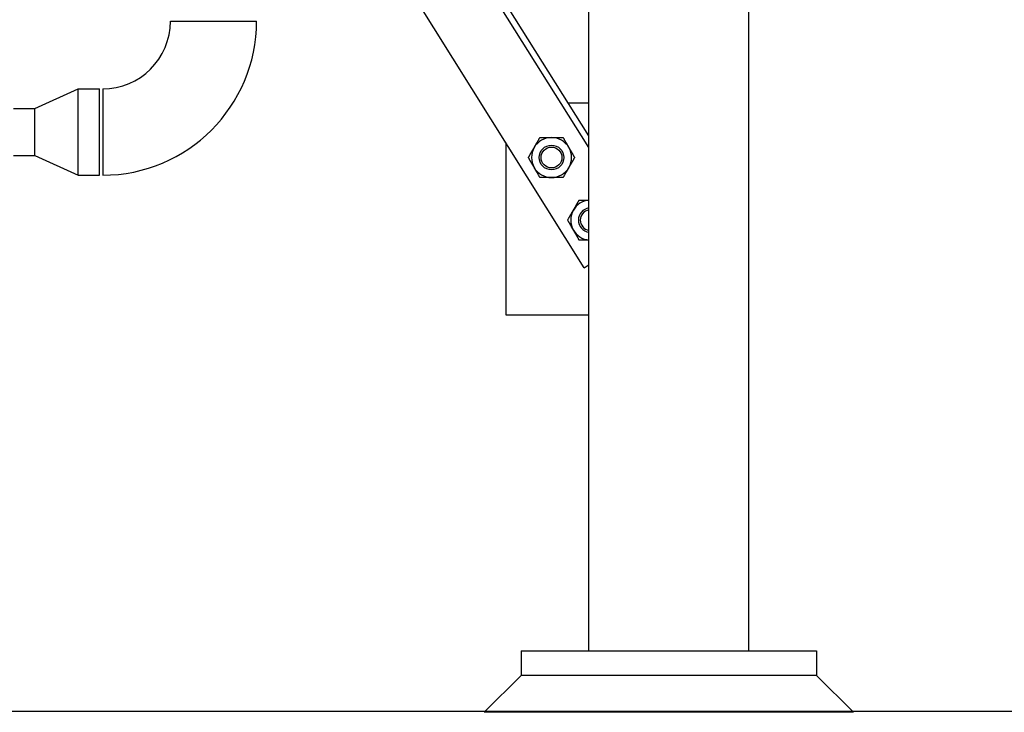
# Model space of a CAD drawing. Header units: inches. Extents: x 24 to 1128, y -74 to 748.
# Tile 9 of 256: x 175 to 215, y 141 to 169. Entities that reach past the tile are written whole.
import ezdxf

# ---------------------------------------------------------------- set-up
doc = ezdxf.new("R2010")
doc.units = ezdxf.units.IN
doc.header["$LTSCALE"] = 32
doc.header["$MEASUREMENT"] = 0
doc.layers.add('Dimension (ANSI)', color=7, linetype='Continuous', lineweight=25)
doc.layers.add('Visible (ANSI)', color=7, linetype='Continuous', lineweight=30)
doc.styles.add('Note Text (ANSI)', font='tahoma.ttf')
doc.dimstyles.new('Architectural (ANSI)', dxfattribs={"dimscale": 32, "dimtxt": 0.125, "dimasz": 0.098425, "dimexe": 0.125, "dimexo": 0.0625, "dimgap": 0.031496, "dimtad": 0, "dimtih": 1, "dimtoh": 1, "dimdec": 4, "dimrnd": 1e-08, "dimzin": 3, "dimdsep": 46, "dimlunit": 4, "dimtxsty": 'Note Text (ANSI)', "dimcen": 0.09, "dimdle": 0.393701, "dimclrd": 256, "dimclre": 256, "dimclrt": 256, "dimadec": 0, "dimazin": 3, "dimtfac": 0.96, "dimtofl": 0, "dimtmove": 0, "dimatfit": 3, "dimfxl": 1, "dimfrac": 2, "dimtolj": 1, "dimtzin": 12, "dimlwd": -1, "dimlwe": -1, "dimarcsym": 0})

# ---------------------------------------------------------------- blocks, each defined once
blk = doc.blocks.new('*D14')
at = {"layer": 'Defpoints', "color": 0, "transparency": 16777216}
for p in [(142.405, 428.413), (61.775, 140.843), (232.154, 140.843)]:
    blk.add_point(p, dxfattribs=at)
at = {"layer": 'Dimension (ANSI)', "transparency": 16777216}
for p, q in [((140.405, 428.413), (57.775, 428.413)), ((61.775, 425.263), (61.775, 265.406)), ((61.775, 143.993), (61.775, 258.339)), ((230.154, 140.843), (57.775, 140.843))]:
    blk.add_line(p, q, dxfattribs=at)
for points in [[(61.25, 425.263), (62.3, 425.263), (61.775, 428.413)], [(61.25, 143.993), (62.3, 143.993), (61.775, 140.843)]]:
    blk.add_solid(points, dxfattribs=at)
at = {"layer": 'Dimension (ANSI)', "transparency": 16777216, "insert": (46.967, 264.398), "char_height": 4, "attachment_point": 1, "style": 'Note Text (ANSI)'}
blk.add_mtext('\\A1;23\'-11 9/16"', dxfattribs=at)

msp = doc.modelspace()

# ---------------------------------------------------------------- linework, layer by layer
at = {"layer": 'Visible (ANSI)'}
for p, q in [((198.40464, 143.30516), (198.40464, 202.61166)), ((204.90464, 143.30516), (204.90464, 202.61166)), ((198.40464, 163.73801), (186.88336, 182.10766)), ((198.40464, 164.20852), (187.09442, 182.24166)), ((198.22014, 158.85652), (187.28905, 176.28517)), ((181.40864, 168.86666), (184.90864, 168.86666)), ((175.90864, 165.31666), (177.65864, 166.11666)), ((177.65864, 166.11666), (178.53364, 166.11666)), ((177.65864, 162.61666), (177.65864, 166.11666)), ((178.53364, 162.61666), (178.53364, 166.11666)), ((178.65864, 166.11666), (178.65864, 162.61666)), ((175.03364, 165.31666), (175.90864, 165.31666)), ((175.90864, 163.41666), (175.90864, 165.31666)), ((198.40464, 165.53349), (197.57363, 165.53349)), ((195.03214, 163.9395), (195.03214, 156.9395)), ((175.03364, 163.41666), (175.90864, 163.41666)), ((175.90864, 163.41666), (177.65864, 162.61666)), ((177.65864, 162.61666), (178.53364, 162.61666)), ((198.22014, 158.85652), (198.3811, 158.95747)), ((198.40464, 158.97223), (198.3811, 158.95747)), ((195.03214, 156.9395), (198.40464, 156.9395)), ((195.65464, 143.30516), (195.65464, 142.30516)), ((195.65464, 143.30516), (207.65464, 143.30516)), ((207.65464, 143.30516), (207.65464, 142.30516)), ((194.15464, 140.80516), (195.65464, 142.30516)), ((207.65464, 142.30516), (195.65464, 142.30516)), ((207.65464, 142.30516), (195.65464, 142.30516)), ((209.15464, 140.80516), (207.65464, 142.30516)), ((209.15464, 140.80516), (194.15464, 140.80516))]:
    msp.add_line(p, q, dxfattribs=at)
for radius in [0.50016, 0.5, 0.42332]:
    msp.add_circle((196.8881, 163.33292), radius, dxfattribs=at)
for centre, radius, start, end in [((178.65864, 168.86666), 6.25, 270, 0), ((178.65864, 168.86666), 2.75, 270, 0), ((196.8881, 163.33292), 0.8125, 90, 150), ((196.8881, 163.33292), 0.8125, 30, 90), ((196.8881, 163.33292), 0.8125, 150, 210), ((196.8881, 163.33292), 0.8125, 330, 30), ((196.8881, 163.33292), 0.8125, 210, 270), ((196.8881, 163.33292), 0.8125, 270, 330), ((198.4821, 160.79143), 0.8125, 95.470114, 150), ((198.4821, 160.79143), 0.8125, 150, 210), ((198.4821, 160.79143), 0.50016, 98.908481, 261.091519), ((198.4821, 160.79143), 0.5, 98.911323, 261.088677), ((198.4821, 160.79143), 0.42332, 100.542646, 259.457354), ((198.4821, 160.79143), 0.8125, 210, 264.529886)]:
    msp.add_arc(centre, radius, start, end, dxfattribs=at)
for points, weights in [([(196.18445, 163.73917), (196.29331, 163.92771), (196.419, 164.14542)], [1, 1.0379548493, 1]), ([(196.419, 164.14542), (196.67039, 164.14542), (196.8881, 164.14542)], [1, 1.0379548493, 1]), ([(196.8881, 164.14542), (197.10581, 164.14542), (197.35719, 164.14542)], [1, 1.0379548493, 1]), ([(197.35719, 164.14542), (197.48289, 163.92771), (197.59174, 163.73917)], [1, 1.0379548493, 1]), ([(195.9499, 163.33292), (196.0756, 163.55063), (196.18445, 163.73917)], [1, 1.0379548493, 1]), ([(197.59174, 163.73917), (197.7006, 163.55063), (197.82629, 163.33292)], [1, 1.0379548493, 1]), ([(196.18445, 162.92667), (196.0756, 163.11521), (195.9499, 163.33292)], [1, 1.0379548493, 1]), ([(197.82629, 163.33292), (197.7006, 163.11521), (197.59174, 162.92667)], [1, 1.0379548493, 1]), ([(196.419, 162.52042), (196.29331, 162.73813), (196.18445, 162.92667)], [1, 1.0379548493, 1]), ([(197.59174, 162.92667), (197.48289, 162.73813), (197.35719, 162.52042)], [1, 1.0379548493, 1]), ([(196.8881, 162.52042), (196.67039, 162.52042), (196.419, 162.52042)], [1, 1.0379548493, 1]), ([(197.35719, 162.52042), (197.10581, 162.52042), (196.8881, 162.52042)], [1, 1.0379548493, 1]), ([(197.77845, 161.19768), (197.88731, 161.38622), (198.013, 161.60393)], [1, 1.0379548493, 1]), ([(198.013, 161.60393), (198.22244, 161.60393), (198.40464, 161.60393)], [1, 1.03142257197, 1.01081605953]), ([(197.5439, 160.79143), (197.6696, 161.00914), (197.77845, 161.19768)], [1, 1.0379548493, 1]), ([(197.77845, 160.38518), (197.6696, 160.57372), (197.5439, 160.79143)], [1, 1.0379548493, 1]), ([(198.013, 159.97893), (197.88731, 160.19664), (197.77845, 160.38518)], [1, 1.0379548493, 1]), ([(198.40464, 159.97893), (198.22244, 159.97893), (198.013, 159.97893)], [1.01081605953, 1.03142257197, 1])]:
    msp.add_rational_spline(points, weights, degree=2, dxfattribs=at)

# ---------------------------------------------------------------- dimensions: what is measured, and where the dimension line sits
at = {"layer": 'Dimension (ANSI)'}
dim = msp.add_linear_dim(base=(61.77472, 140.84346), p1=(142.40464, 428.41266), p2=(232.15364, 140.84346), angle=90, dimstyle='Architectural (ANSI)', override={"dimgap": 0.031496, "dimdec": 4, "dimlfac": 1, "dimtol": 0, "dimlim": 0, "dimtp": 0, "dimtm": 0, "dimtdec": 2, "dimatfit": 1}, dxfattribs=at)
dim.commit()
dim.dimension.update_dxf_attribs({"geometry": '*D14', "text_midpoint": (61.77472, 261.87255), "dimtype": 160})

doc.saveas('drawing.dxf')
